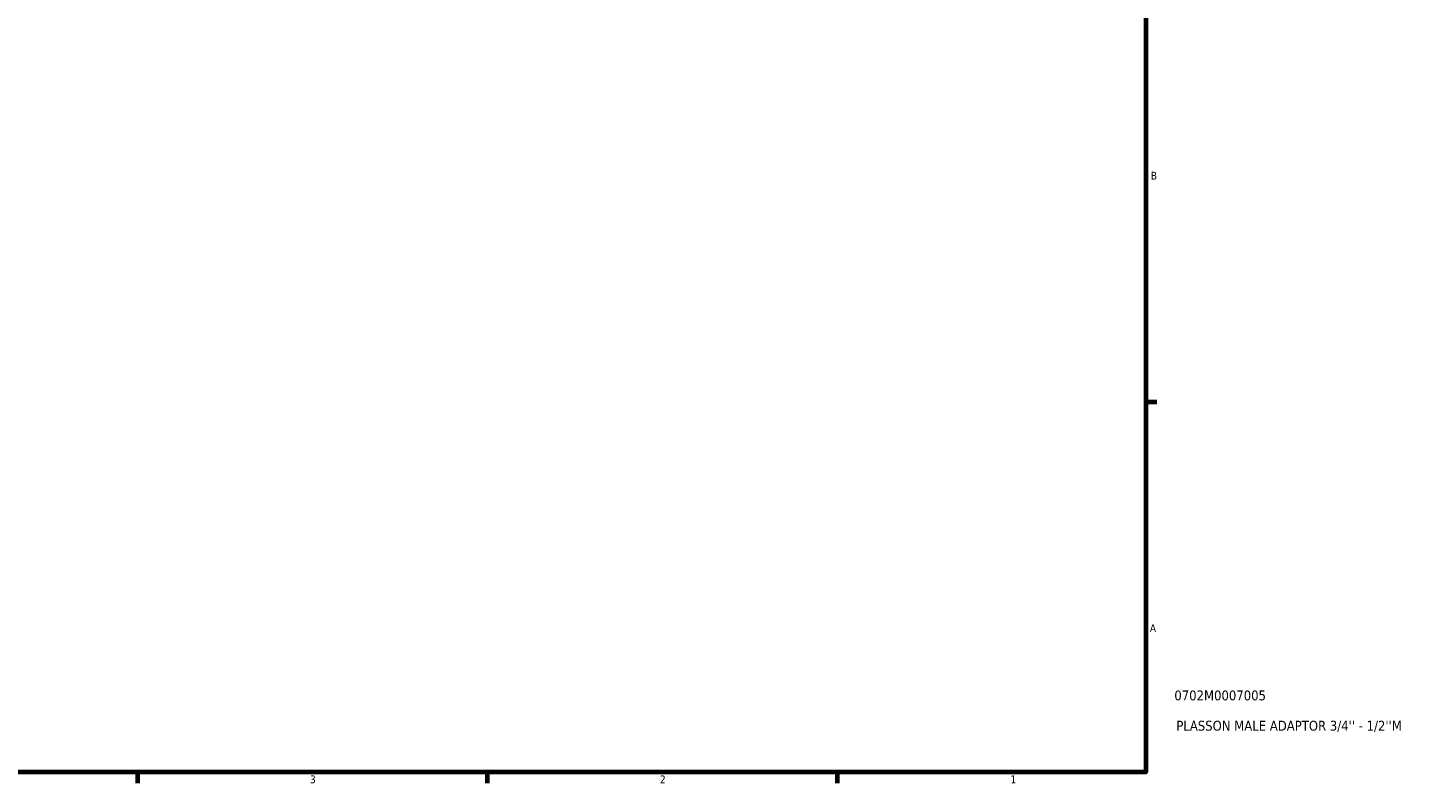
# Model space of a CAD drawing. Header units: inches. Extents: x -1.9 to 36.8, y -2.4 to 21.5.
# Tile 3 of 4: x 19.9 to 36.8, y 0.9 to 10. Entities that reach past the tile are written whole.
import ezdxf

# ---------------------------------------------------------------- set-up
doc = ezdxf.new("R2010")
doc.units = ezdxf.units.IN
doc.header["$MEASUREMENT"] = 0
doc.layers.add('Border (ANSI)', color=7, linetype='Continuous', lineweight=70)
doc.layers.add('Title (ANSI)', color=7, linetype='Continuous', lineweight=50)
doc.styles.add('Note Text (ANSI)', font='tahoma.ttf')
doc.styles.add('Text Style29', font='tahoma.ttf')

# ---------------------------------------------------------------- blocks, each defined once
blk = doc.blocks.new('Borders Default Border')
at = {"layer": 'Border (ANSI)'}
for p, q in [((33.5, 5.5), (33.634, 5.5)), ((21.25, 1), (21.25, 0.866)), ((25.5, 1), (25.5, 0.866)), ((29.75, 1), (29.75, 0.866))]:
    blk.add_line(p, q, dxfattribs=at)
at = {"layer": 'Border (ANSI)', "flags": 128}
blk.add_lwpolyline([(0.5, 1), (0.5, 21), (33.5, 21), (33.5, 1), (0.5, 1)], dxfattribs=at)
at = {"layer": 'Border (ANSI)', "color": 5, "true_color": 0x0000ff, "char_height": 0.0945, "attachment_point": 7, "style": 'Note Text (ANSI)'}
for s, insert in [('B', (33.558, 8.203)), ('A', (33.547, 2.703)), ('3', (23.346, 0.864)), ('2', (27.596, 0.866)), ('1', (31.854, 0.866))]:
    blk.add_mtext(s, dxfattribs=dict(at, insert=insert))
blk = doc.blocks.new('Title Blocks ANSI - Large')
at = {"layer": 'Title (ANSI)', "color": 5, "true_color": 0x0000ff, "style": 'Text Style29'}
for tag, p in [('PART_NUMBER_001', (0.345, 0.873)), ('DESCRIPTION_001', (0.369, 0.505))]:
    blk.add_attdef(tag, p, '', height=0.12, dxfattribs=at)

msp = doc.modelspace()

# ---------------------------------------------------------------- block references
msp.add_blockref('Borders Default Border', (0, 0))
msp.add_blockref('Title Blocks ANSI - Large', (33.5, 1)).add_auto_attribs({'PART_NUMBER_001': '0702M0007005', 'DESCRIPTION_001': "PLASSON MALE ADAPTOR 3/4'' - 1/2''M"})

doc.saveas('drawing.dxf')
